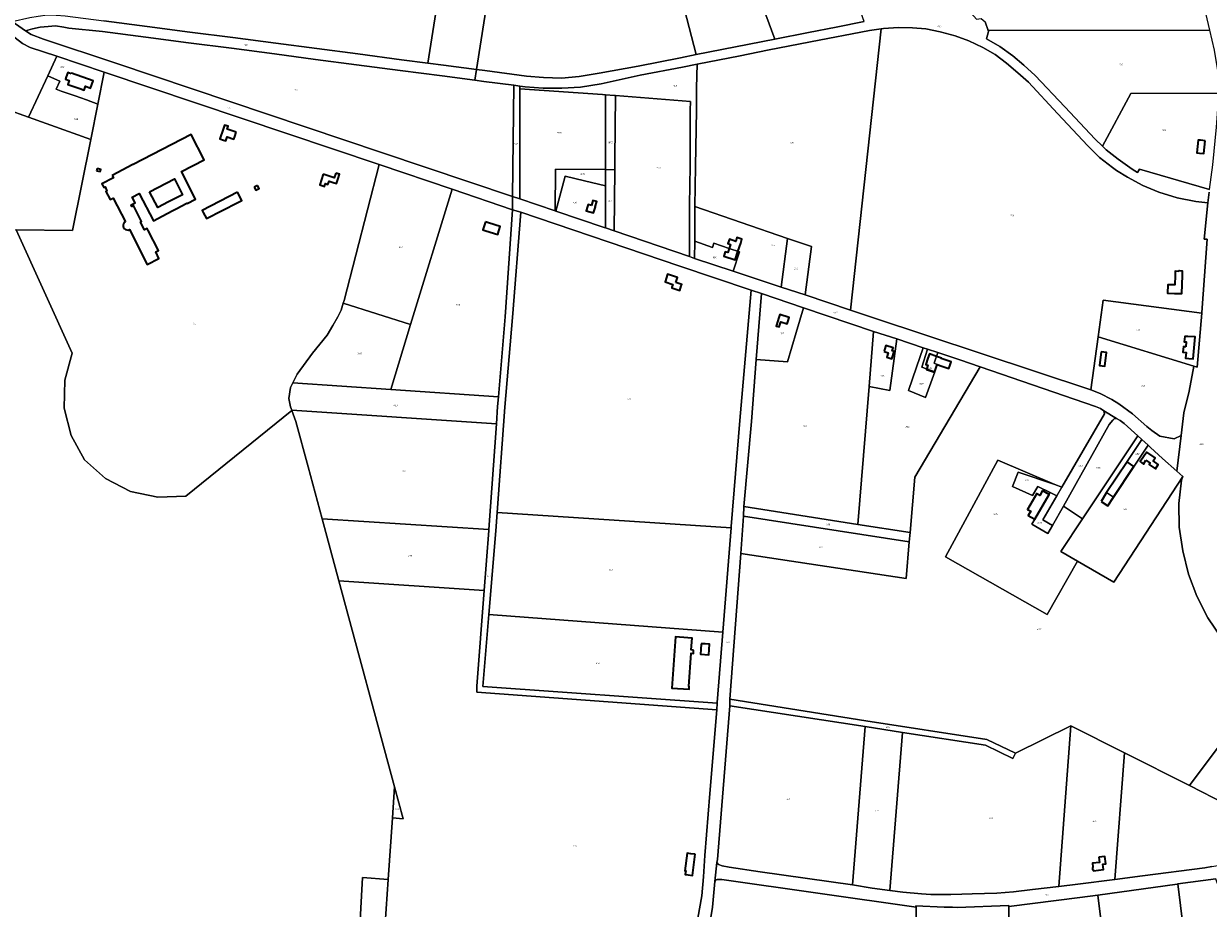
# Model space of a CAD drawing. Extents: x 177930 to 190767, y 381068 to 392034.
# Tile 139 of 256: x 181128 to 182458, y 386591 to 387583. Entities that reach past the tile are written whole.
import ezdxf
from ezdxf.enums import TextEntityAlignment as Align

# ---------------------------------------------------------------- set-up
doc = ezdxf.new("R2010")
doc.units = 0
for name, color, linetype, lineweight in [('B-XX-KG-GRENS_PERCEEL-GV', 150, 'Continuous', 25), ('B-XX-KG-GRENS_PERCEEL-S', 150, 'Continuous', 25), ('B-XX-OG-BEBOUWING-G', 7, 'Continuous', 35)]:
    doc.layers.add(name, color=color, linetype=linetype, lineweight=lineweight)
doc.styles.add('NLCS-ISO', font='NLCS-ISO.ttf', dxfattribs={"height": 1.8})

# ---------------------------------------------------------------- blocks, each defined once
blk = doc.blocks.new('SKG-PERCEELNUMMER-SO')
at = {"layer": 'DefPoints'}
blk.add_point((0, 0), dxfattribs=at)
at = {"style": 'NLCS-ISO', "oblique": 10, "flags": 1}
blk.add_attdef('GEMEENTECODE', text='', height=1.8, dxfattribs=at).set_placement((-0.5, 2.6), align=Align.MIDDLE_RIGHT)
at = {"style": 'NLCS-ISO', "oblique": 10}
blk.add_attdef('PERCEELNUMMER', text='', height=1.8, dxfattribs=at).set_placement((0, 0), align=Align.MIDDLE_CENTER)
at = {"style": 'NLCS-ISO', "oblique": 10, "flags": 1}
blk.add_attdef('SECTIE', text='', height=1.8, dxfattribs=at).set_placement((0.5, 2.5), align=Align.MIDDLE_LEFT)

msp = doc.modelspace()

# ---------------------------------------------------------------- linework, layer by layer
at = {"layer": 'B-XX-KG-GRENS_PERCEEL-GV'}
for points in [[(181114.926, 387585.698), (181134.833, 387590.272), (181143.917, 387591.933), (181154.272, 387593.276), (181164.207, 387592.925), (181174.446, 387592.093), (181217.887, 387586.48), (181266.42, 387580.164), (181314.385, 387573.901), (181362.465, 387567.664), (181410.719, 387561.374), (181456.768, 387555.341), (181502.973, 387549.348), (181551.876, 387542.852), (181581.434, 387539.024), (181612.86, 387738.525), (181406.656, 387772.358), (181383.738, 387772.059), (181311.765, 387766.087), (181289.74, 387764.31), (181291.752, 387732.348), (181236.202, 387704.735), (181164.315, 387655.22), (181073.083, 387625.982)], [(181114.926, 387585.698), (181129.735, 387575.281), (181137.752, 387577.429), (181146.386, 387579.479), (181155.176, 387580.285), (181163.711, 387580.788), (181172.924, 387579.586), (181178.518, 387578.409), (181216.37, 387574.503), (181264.963, 387568.153), (181312.955, 387561.912), (181360.971, 387555.698), (181409.241, 387549.35), (181455.393, 387543.309), (181501.565, 387537.275), (181550.523, 387530.857), (181597.593, 387524.747), (181634.105, 387519.937), (181635.984, 387531.864), (181598.926, 387536.759), (181581.434, 387539.024), (181551.876, 387542.852), (181502.973, 387549.348), (181456.768, 387555.341), (181410.719, 387561.374), (181362.465, 387567.664), (181314.385, 387573.901), (181266.42, 387580.164), (181217.887, 387586.48)], [(182071.221, 387585.661), (182039.911, 387579.469), (182008.818, 387573.345), (181970.893, 387565.905), (181882.897, 387548.651), (181865.122, 387545.164), (181817.621, 387535.804), (181773.751, 387527.718), (181751.406, 387524.032), (181731.512, 387522.402), (181711.492, 387522.837), (181692.192, 387524.602), (181645.53, 387530.654), (181635.984, 387531.864), (181634.105, 387519.937), (181644.295, 387518.594), (181678.001, 387514.225), (181684.724, 387513.349), (181690.701, 387512.574), (181710.936, 387510.888), (181731.822, 387510.83), (181752.807, 387512.13), (181776.054, 387516.006), (181819.746, 387525.412), (181867.21, 387534.736), (181883.808, 387537.932), (181932.104, 387547.23), (181962.65, 387553.486), (182010.949, 387562.975), (182077.446, 387575.886), (182090.452, 387577.716), (182092.931, 387578.065), (182109.723, 387579.094), (182125.399, 387578.837), (182140.475, 387577.462), (182156.497, 387574.288), (182173.43, 387569.779), (182188.855, 387564.249), (182204.577, 387556.619), (182218.197, 387548.732), (182231.205, 387538.916), (182243.9, 387528.281), (182255.713, 387517.734), (182288.429, 387482.497), (182322.572, 387446.131), (182335.6, 387433.209), (182350.065, 387421.839), (182354.591, 387418.562), (182366.737, 387411.131), (182384.152, 387401.664), (182402.237, 387394.188), (182422.806, 387387.814), (182443.658, 387383.71), (182457.179, 387382.248), (182458.455, 387394.479)], [(182458.851, 387397.355), (182380.304, 387420.105), (182378.131, 387416.302), (182372.241, 387420.182), (182356.34, 387431.358), (182342.964, 387441.665), (182338.72, 387445.89), (182330.797, 387453.778), (182296.586, 387490.216), (182263.287, 387525.109), (182250.413, 387536.951), (182238.113, 387547.299), (182223.786, 387557.753), (182208.58, 387566.367), (182210.906, 387574.649), (182210.576, 387575.613), (182207.23, 387585.401)], [(182458.455, 387394.479), (182457.179, 387382.248), (182452.956, 387341.759), (182456.491, 387341.434), (182450.267, 387259.317), (182450.214, 387258.697), (182445.06, 387198.12), (182441.389, 387199.245), (182436.161, 387171.012), (182430.075, 387146.58), (182427.085, 387121.398), (182422.321, 387081.284), (182429.104, 387075.253), (182427.433, 387071.222), (182424.564, 387045.218), (182424.829, 387018.374), (182428.855, 386991.795), (182435.568, 386965.799), (182444.619, 386941.218), (182457.098, 386916.797), (182472.13, 386894.574)], [(181505.129, 386570.432), (181507.984, 386625.289), (181536.97, 386623.019), (181541.728, 386692.484), (181544.108, 386727.244), (181481.602, 386958.376), (181462.791, 387027.935), (181447.012, 387086.28), (181433.368, 387136.968), (181428.938, 387149.447), (181309.696, 387053.312), (181278.291, 387052.018), (181247.615, 387058.619), (181219.627, 387072.998), (181196.09, 387093.895), (181180.982, 387121.426), (181173.366, 387151.927), (181173.862, 387183.251), (181182.201, 387213.717), (181119.243, 387351.886)], [(181891.729, 386534.138), (181901.089, 386592.108), (181903.653, 386621.009), (181905.996, 386642.264), (181906.499, 386645.75), (181920.587, 386818.034), (181920.608, 386825.384), (181932.866, 386989.057), (181936.005, 387030.974), (181936.337, 387041.516), (181944.678, 387137.101), (181950.215, 387206.618), (181956.101, 387280.503), (181944.303, 387284.504), (181931.87, 387138.116), (181922.004, 387019.255), (181921.87, 387017.555), (181912.677, 386900.873), (181906.354, 386821.662), (181906.332, 386821.156), (181905.865, 386813.722), (181898.163, 386719.545), (181892.62, 386650.035), (181890.781, 386626.112), (181889.112, 386604.753), (181867.534, 386483.657)], [(182472.13, 386894.574), (182457.098, 386916.797), (182444.619, 386941.218), (182435.568, 386965.799), (182428.855, 386991.795), (182424.829, 387018.374), (182424.564, 387045.218), (182427.433, 387071.222), (182429.104, 387075.253), (182351.656, 386956.844), (182310.895, 386980.492), (182276.647, 386920.599), (182162.687, 386985.238), (182221.391, 387093.824), (182285.25, 387066.35), (182285.184, 387066.234), (182293.285, 387063.435), (182341.098, 387145.665), (182340.362, 387148.841), (182336.661, 387151.595), (182331.103, 387153.886), (182201.538, 387198.343), (182128.281, 387074.77), (182122.835, 387012.442), (182121.922, 387001.987), (182118.334, 386960.936), (181932.866, 386989.057), (181920.608, 386825.384), (182073.111, 386801.238), (182208.978, 386780.358), (182241.065, 386765.043), (182303.362, 386795.596), (182363.456, 386765.336), (182436.453, 386728.581), (182500.759, 386814.771)], [(182461.622, 386637.758), (182453.628, 386636.444), (182383.921, 386627.216), (182352.599, 386623.241), (182311.326, 386618.127), (182289.65, 386615.312), (182260.384, 386611.879), (182238.972, 386609.521), (182220.323, 386608.016), (182192.592, 386607.024), (182180.81, 386606.591), (182168.468, 386606.439), (182146.107, 386606.423), (182135.564, 386606.953), (182114.689, 386609.041), (182100.204, 386610.979), (182080.292, 386613.642), (182058.155, 386617.04), (181954.437, 386631.681), (181919.612, 386637.107), (181911.724, 386638.437), (181907.926, 386640.041), (181905.996, 386642.264), (181903.653, 386621.009), (181904.82, 386622.676), (181906.279, 386623.297), (181911.566, 386623.131), (182129.513, 386592.143), (182129.492, 386593.573), (182161.169, 386592.035), (182170.294, 386592.011), (182175.769, 386591.898), (182233.525, 386594.128), (182233.533, 386593.038), (182313.247, 386602.956), (182333.567, 386605.764), (182422.729, 386618.084), (182423.462, 386618.185), (182465.988, 386624.061)]]:
    msp.add_lwpolyline(points, dxfattribs=at)
for points in [[(181927.822, 387682.711), (181970.893, 387565.905), (182008.818, 387573.345), (182039.911, 387579.469), (182071.221, 387585.661), (182010.778, 387755.335), (181911.486, 387727.014)], [(181581.434, 387539.024), (181598.926, 387536.759), (181635.984, 387531.864), (181667.135, 387729.62), (181612.86, 387738.525)], [(181859.465, 387638.549), (181776.486, 387640.23), (181781.713, 387713.12), (181740.233, 387717.627), (181667.135, 387729.62), (181635.984, 387531.864), (181645.53, 387530.654), (181692.192, 387524.602), (181711.492, 387522.837), (181731.512, 387522.402), (181751.406, 387524.032), (181773.751, 387527.718), (181817.621, 387535.804), (181865.122, 387545.164), (181882.897, 387548.651)], [(181898.109, 387676.702), (181890.046, 387675.071), (181865.431, 387713.878), (181841.603, 387707.081), (181859.465, 387638.549), (181882.897, 387548.651), (181970.893, 387565.905), (181927.822, 387682.711)], [(181164.949, 387546.917), (181218.275, 387529.056), (181526.884, 387425.374), (181608.765, 387397.602), (181676.524, 387374.62), (181676.682, 387389.595), (181530.8, 387438.364), (181231.257, 387538.977), (181149.923, 387566.023), (181136.147, 387571.327), (181129.735, 387575.281), (181114.926, 387585.698), (181099.494, 387600.315), (181073.083, 387625.982), (181068.897, 387632.6), (181054.301, 387627.549), (181055.058, 387626.821), (181058.845, 387623.179), (181091.453, 387591.818), (181099.252, 387583.695), (181101.055, 387582.101), (181113.539, 387571.062), (181126.34, 387561.177), (181135.048, 387556.75)], [(182184.901, 387600.488), (182188.538, 387598.415), (182197.591, 387588.602), (182202.692, 387589.133), (182207.23, 387585.401), (182210.576, 387575.613), (182459.464, 387575.998), (182449.035, 387620.982), (182195.748, 387620.59)], [(181678.001, 387514.225), (181644.295, 387518.594), (181634.105, 387519.937), (181597.593, 387524.747), (181550.523, 387530.857), (181501.565, 387537.275), (181455.393, 387543.309), (181409.241, 387549.35), (181360.971, 387555.698), (181312.955, 387561.912), (181264.963, 387568.153), (181216.37, 387574.503), (181178.518, 387578.409), (181172.924, 387579.586), (181163.711, 387580.788), (181155.176, 387580.285), (181146.386, 387579.479), (181137.752, 387577.429), (181129.735, 387575.281), (181136.147, 387571.327), (181149.923, 387566.023), (181231.257, 387538.977), (181530.8, 387438.364), (181676.682, 387389.595)], [(181164.949, 387546.917), (181135.048, 387556.75), (181126.34, 387561.177), (181113.539, 387571.062), (181102.172, 387568.024), (181059.644, 387557.239), (181012.407, 387545.198), (180989.648, 387539.421), (181053.224, 387510.722), (181080.883, 387498.39), (181108.095, 387487.448), (181133.394, 387478.383), (181154.833, 387524.946)], [(181985.224, 387342.531), (182012.192, 387333.323), (182004.913, 387278.972), (182055.937, 387262.018), (182090.452, 387577.716), (182077.446, 387575.886), (182010.949, 387562.975), (181962.65, 387553.486), (181932.104, 387547.23), (181883.808, 387537.932), (181883.096, 387511.263), (181883.155, 387486.264), (181881.996, 387423.286), (181881.106, 387378.117)], [(182325.758, 387172.6), (182334.153, 387232.099), (182339.425, 387273.064), (182450.214, 387258.697), (182450.267, 387259.317), (182456.491, 387341.434), (182452.956, 387341.759), (182457.179, 387382.248), (182443.658, 387383.71), (182422.806, 387387.814), (182402.237, 387394.188), (182384.152, 387401.664), (182366.737, 387411.131), (182354.591, 387418.562), (182350.065, 387421.839), (182335.6, 387433.209), (182322.572, 387446.131), (182288.429, 387482.497), (182255.713, 387517.734), (182243.9, 387528.281), (182231.205, 387538.916), (182218.197, 387548.732), (182204.577, 387556.619), (182188.855, 387564.249), (182173.43, 387569.779), (182156.497, 387574.288), (182140.475, 387577.462), (182125.399, 387578.837), (182109.723, 387579.094), (182092.931, 387578.065), (182090.452, 387577.716), (182055.937, 387262.018), (182080.619, 387253.84)], [(182469.216, 387505.531), (182468.599, 387528.451), (182464.678, 387553.507), (182459.464, 387575.998), (182210.576, 387575.613), (182210.906, 387574.649), (182208.58, 387566.367), (182223.786, 387557.753), (182238.113, 387547.299), (182250.413, 387536.951), (182263.287, 387525.109), (182296.586, 387490.216), (182330.797, 387453.778), (182338.72, 387445.89), (182370.792, 387505.195)], [(181154.833, 387524.946), (181162.354, 387521.54), (181168.357, 387518.821), (181164.25, 387509.758), (181170.078, 387507.744), (181185.635, 387502.342), (181198.333, 387497.787), (181211.062, 387493.221), (181218.275, 387529.056), (181164.949, 387546.917)], [(181133.394, 387478.383), (181108.095, 387487.448), (181080.883, 387498.39), (181053.224, 387510.722), (180989.648, 387539.421), (180964.293, 387532.985), (180892.168, 387514.553), (180933.316, 387353.136), (181119.243, 387351.886), (181182.53, 387351.46), (181203.035, 387453.341)], [(181428.938, 387149.447), (181428.773, 387149.912), (181427.469, 387153.587), (181425.407, 387162.743), (181427.512, 387175.21), (181430.018, 387180.297), (181434.898, 387190.2), (181452.042, 387213.755), (181468.662, 387233.761), (181475.007, 387244.723), (181480.399, 387254.4), (181484.092, 387261.988), (181486.463, 387269.617), (181487.408, 387272.658), (181526.884, 387425.374), (181218.275, 387529.056), (181211.062, 387493.221), (181203.035, 387453.341), (181182.53, 387351.46), (181119.243, 387351.886), (181182.201, 387213.717), (181173.862, 387183.251), (181173.366, 387151.927), (181180.982, 387121.426), (181196.09, 387093.895), (181219.627, 387072.998), (181247.615, 387058.619), (181278.291, 387052.018), (181309.696, 387053.312)], [(181684.724, 387513.349), (181684.722, 387510.373), (181777.405, 387503.954), (181781.086, 387503.662), (181791.085, 387502.87), (181792.109, 387502.789), (181876.19, 387496.137), (181876.157, 387486.36), (181875.997, 387423.368), (181875.058, 387380.184), (181875.387, 387322.028), (181881.038, 387320.089), (181881.06, 387339.222), (181881.106, 387378.117), (181881.996, 387423.286), (181883.155, 387486.264), (181883.096, 387511.263), (181883.808, 387537.932), (181867.21, 387534.736), (181819.746, 387525.412), (181776.054, 387516.006), (181752.807, 387512.13), (181731.822, 387510.83), (181710.936, 387510.888), (181690.701, 387512.574)], [(181203.035, 387453.341), (181211.062, 387493.221), (181198.333, 387497.787), (181185.635, 387502.342), (181170.078, 387507.744), (181164.25, 387509.758), (181168.357, 387518.821), (181162.354, 387521.54), (181154.833, 387524.946), (181133.394, 387478.383)], [(181684.724, 387513.349), (181678.001, 387514.225), (181676.682, 387389.595), (181684.639, 387386.903), (181684.722, 387510.373)], [(181684.722, 387510.373), (181684.639, 387386.903), (181724.496, 387373.383), (181724.9, 387420.111), (181780.952, 387419.626), (181780.957, 387423.069), (181780.971, 387431.828), (181781.086, 387503.662), (181777.405, 387503.954)], [(181792.109, 387502.789), (181791.085, 387502.87), (181781.086, 387503.662), (181780.971, 387431.828), (181780.957, 387423.069), (181780.952, 387419.626), (181791.359, 387419.537), (181791.469, 387431.737)], [(181792.109, 387502.789), (181791.469, 387431.737), (181791.359, 387419.537), (181790.74, 387350.892), (181790.842, 387350.857), (181875.387, 387322.028), (181875.058, 387380.184), (181875.997, 387423.368), (181876.157, 387486.36), (181876.19, 387496.137)], [(182338.72, 387445.89), (182342.964, 387441.665), (182356.34, 387431.358), (182372.241, 387420.182), (182378.131, 387416.302), (182380.304, 387420.105), (182458.851, 387397.355), (182462.648, 387424.933), (182466.738, 387467.233), (182469.291, 387502.727), (182469.216, 387505.531), (182370.792, 387505.195)], [(181526.884, 387425.374), (181487.408, 387272.658), (181486.463, 387269.617), (181562.22, 387245.844), (181608.765, 387397.602)], [(181724.9, 387420.111), (181724.496, 387373.383), (181725.157, 387373.159), (181735.723, 387412.196), (181757.401, 387407.075), (181780.923, 387401.551), (181780.951, 387419.069), (181780.951, 387419.175), (181780.952, 387419.626)], [(181735.723, 387412.196), (181725.157, 387373.159), (181779.302, 387354.792), (181780.847, 387354.265), (181780.877, 387373.07), (181780.886, 387378.82), (181780.923, 387401.551), (181757.401, 387407.075)], [(181780.952, 387419.626), (181780.951, 387419.175), (181780.951, 387419.069), (181780.923, 387401.551), (181780.886, 387378.82), (181780.877, 387373.07), (181780.847, 387354.265), (181790.74, 387350.892), (181791.359, 387419.537)], [(181539.844, 387172.89), (181660.769, 387164.735), (181668.241, 387254.353), (181676.524, 387374.62), (181608.765, 387397.602), (181562.22, 387245.844)], [(182422.321, 387081.284), (182427.085, 387121.398), (182419.367, 387117.726), (182403.303, 387120.431), (182394.272, 387127.089), (182388.766, 387131.534), (182372.575, 387145.604), (182357.275, 387156.884), (182349.377, 387161.604), (182336.309, 387168.303), (182325.758, 387172.6), (182080.619, 387253.84), (182055.937, 387262.018), (182004.913, 387278.972), (181977.995, 387287.92), (181924.304, 387305.734), (181881.038, 387320.089), (181875.387, 387322.028), (181790.842, 387350.857), (181790.74, 387350.892), (181780.847, 387354.265), (181779.302, 387354.792), (181725.157, 387373.159), (181724.496, 387373.383), (181684.639, 387386.903), (181676.682, 387389.595), (181676.524, 387374.62), (181685.965, 387371.763), (181863.091, 387311.611), (181944.303, 387284.504), (181956.101, 387280.503), (182003.099, 387264.683), (182081.794, 387238.193), (182108.038, 387229.736), (182137.498, 387219.844), (182142.488, 387218.169), (182154.064, 387214.283), (182178.604, 387206.043), (182201.538, 387198.343), (182331.103, 387153.886), (182336.661, 387151.595), (182340.362, 387148.841), (182354.743, 387140.335), (182358.567, 387138.325), (182363.059, 387134.65), (182378.412, 387120.875), (182383.035, 387116.673), (182390.025, 387110.32), (182392.704, 387107.885), (182406.134, 387095.679)], [(181905.865, 386813.722), (181906.332, 386821.156), (181643.383, 386839.698), (181649.987, 386920.365), (181657.676, 387014.273), (181659.224, 387035.13), (181667.986, 387153.206), (181676.635, 387253.689), (181685.965, 387371.763), (181676.524, 387374.62), (181668.241, 387254.353), (181660.769, 387164.735), (181659.861, 387153.849), (181658.478, 387134.421), (181650.042, 387015.891), (181649.97, 387014.883), (181644.737, 386947.332), (181636.437, 386840.183), (181636.439, 386833.215)], [(181659.224, 387035.13), (181921.87, 387017.555), (181922.004, 387019.255), (181931.87, 387138.116), (181944.303, 387284.504), (181863.091, 387311.611), (181685.965, 387371.763), (181676.635, 387253.689), (181667.986, 387153.206)], [(181985.224, 387342.531), (181881.106, 387378.117), (181881.06, 387339.222), (181901.089, 387332.372), (181902.735, 387336.955), (181919.699, 387331.243), (181931.492, 387327.259), (181924.304, 387305.734), (181977.995, 387287.92)], [(182004.913, 387278.972), (182012.192, 387333.323), (181985.224, 387342.531), (181977.995, 387287.92)], [(181881.038, 387320.089), (181924.304, 387305.734), (181931.492, 387327.259), (181919.699, 387331.243), (181902.735, 387336.955), (181901.089, 387332.372), (181881.06, 387339.222)], [(181956.101, 387280.503), (181950.215, 387206.618), (181985.253, 387203.977), (181994.99, 387236.917), (182003.099, 387264.683)], [(181539.844, 387172.89), (181562.22, 387245.844), (181486.463, 387269.617), (181484.092, 387261.988), (181480.399, 387254.4), (181475.007, 387244.723), (181468.662, 387233.761), (181452.042, 387213.755), (181434.898, 387190.2), (181430.018, 387180.297)], [(182081.794, 387238.193), (182003.099, 387264.683), (181994.99, 387236.917), (181985.253, 387203.977), (181950.215, 387206.618), (181944.678, 387137.101), (181936.337, 387041.516), (182064.07, 387021.603), (182076.81, 387176.293)], [(182441.389, 387199.245), (182445.06, 387198.12), (182450.214, 387258.697), (182339.425, 387273.064), (182334.153, 387232.099)], [(182081.794, 387238.193), (182076.81, 387176.293), (182100.089, 387171.738), (182108.038, 387229.736)], [(182154.064, 387214.283), (182149.877, 387202.3), (182153.325, 387201.12), (182150.471, 387192.901), (182140.019, 387163.903), (182121.005, 387171.864), (182130.011, 387198.072), (182137.498, 387219.844), (182108.038, 387229.736), (182100.089, 387171.738), (182076.81, 387176.293), (182064.07, 387021.603), (182122.835, 387012.442), (182128.281, 387074.77), (182201.538, 387198.343), (182178.604, 387206.043)], [(182403.303, 387120.431), (182419.367, 387117.726), (182427.085, 387121.398), (182430.075, 387146.58), (182436.161, 387171.012), (182441.389, 387199.245), (182334.153, 387232.099), (182325.758, 387172.6), (182336.309, 387168.303), (182349.377, 387161.604), (182357.275, 387156.884), (182372.575, 387145.604), (182388.766, 387131.534), (182394.272, 387127.089)], [(182137.498, 387219.844), (182130.011, 387198.072), (182121.005, 387171.864), (182140.019, 387163.903), (182150.471, 387192.901), (182136.224, 387197.868), (182142.488, 387218.169)], [(182154.064, 387214.283), (182142.488, 387218.169), (182136.224, 387197.868), (182150.471, 387192.901), (182153.325, 387201.12), (182149.877, 387202.3)], [(181660.769, 387164.735), (181539.844, 387172.89), (181430.018, 387180.297), (181427.512, 387175.21), (181425.407, 387162.743), (181427.469, 387153.587), (181428.773, 387149.912), (181658.478, 387134.421), (181659.861, 387153.849)], [(181428.938, 387149.447), (181433.368, 387136.968), (181447.012, 387086.28), (181462.791, 387027.935), (181650.042, 387015.891), (181658.478, 387134.421), (181428.773, 387149.912)], [(182282.722, 387020.465), (182294.924, 387042.123), (182346.513, 387133.696), (182350.33, 387138.545), (182352.457, 387140.492), (182354.743, 387140.335), (182340.362, 387148.841), (182341.098, 387145.665), (182293.285, 387063.435), (182287.532, 387053.541), (182271.854, 387026.577)], [(182294.924, 387042.123), (182316.495, 387027.775), (182378.412, 387120.875), (182363.059, 387134.65), (182358.567, 387138.325), (182354.743, 387140.335), (182352.457, 387140.492), (182350.33, 387138.545), (182346.513, 387133.696)], [(182316.495, 387027.775), (182292.244, 386991.312), (182310.895, 386980.492), (182351.656, 386956.844), (182429.104, 387075.253), (182422.321, 387081.284), (182406.134, 387095.679), (182392.704, 387107.885), (182390.025, 387110.32), (182351.154, 387052.165), (182343.524, 387057.209), (182383.035, 387116.673), (182378.412, 387120.875)], [(182383.035, 387116.673), (182343.524, 387057.209), (182351.154, 387052.165), (182390.025, 387110.32)], [(182285.184, 387066.234), (182285.25, 387066.35), (182221.391, 387093.824), (182162.687, 386985.238), (182276.647, 386920.599), (182310.895, 386980.492), (182292.244, 386991.312), (182316.495, 387027.775), (182294.924, 387042.123), (182282.722, 387020.465), (182277.661, 387011.482), (182259.707, 387021.691), (182262.937, 387027.33), (182280.019, 387057.202), (182266.093, 387063.988), (182260.399, 387053.902), (182237.639, 387064.131), (182244.277, 387080.371)], [(182287.532, 387053.541), (182293.285, 387063.435), (182285.184, 387066.234), (182244.277, 387080.371), (182237.639, 387064.131), (182260.399, 387053.902), (182266.093, 387063.988), (182280.019, 387057.202)], [(182280.019, 387057.202), (182262.937, 387027.33), (182259.707, 387021.691), (182277.661, 387011.482), (182282.722, 387020.465), (182271.854, 387026.577), (182287.532, 387053.541)], [(182121.922, 387001.987), (182122.835, 387012.442), (182064.07, 387021.603), (181936.337, 387041.516), (181936.005, 387030.974)], [(181481.602, 386958.376), (181644.737, 386947.332), (181649.97, 387014.883), (181650.042, 387015.891), (181462.791, 387027.935)], [(181657.676, 387014.273), (181649.987, 386920.365), (181912.677, 386900.873), (181921.87, 387017.555), (181659.224, 387035.13)], [(182118.334, 386960.936), (182121.922, 387001.987), (181936.005, 387030.974), (181932.866, 386989.057)], [(181527.962, 386491.518), (181526.745, 386473.752), (181564.077, 386469.399), (181607.678, 386464.138), (181660.891, 386459.766), (181714.293, 386456.98), (181761.683, 386452.414), (181859.895, 386440.79), (181863.643, 386461.822), (181867.534, 386483.657), (181889.112, 386604.753), (181890.781, 386626.112), (181892.62, 386650.035), (181898.163, 386719.545), (181905.865, 386813.722), (181636.439, 386833.215), (181636.437, 386840.183), (181644.737, 386947.332), (181481.602, 386958.376), (181544.108, 386727.244), (181553.805, 386691.388), (181541.728, 386692.484), (181536.97, 386623.019)], [(181912.677, 386900.873), (181649.987, 386920.365), (181643.383, 386839.698), (181906.332, 386821.156), (181906.354, 386821.662)], [(182072.481, 386794.697), (182114.494, 386788.186), (182207.698, 386773.741), (182238.101, 386758.794), (182241.065, 386765.043), (182208.978, 386780.358), (182073.111, 386801.238), (181920.608, 386825.384), (181920.587, 386818.034)], [(181920.587, 386818.034), (181906.499, 386645.75), (181905.996, 386642.264), (181907.926, 386640.041), (181911.724, 386638.437), (181919.612, 386637.107), (181954.437, 386631.681), (182058.155, 386617.04), (182072.481, 386794.697)], [(182500.759, 386814.771), (182436.453, 386728.581), (182477.465, 386707.872), (182531.222, 386800.229)], [(182436.453, 386728.581), (182363.456, 386765.336), (182352.599, 386623.241), (182383.921, 386627.216), (182453.628, 386636.444), (182461.622, 386637.758), (182468.215, 386638.996), (182474.473, 386640.493), (182478.622, 386642.177), (182484.077, 386646.821), (182491.422, 386654.056), (182503.191, 386668.77), (182511.834, 386680.773), (182517.233, 386689.587), (182522.869, 386700.315), (182566.84, 386783.225), (182531.222, 386800.229), (182477.465, 386707.872)], [(182072.481, 386794.697), (182058.155, 386617.04), (182080.292, 386613.642), (182100.204, 386610.979), (182114.494, 386788.186)], [(182114.494, 386788.186), (182100.204, 386610.979), (182114.689, 386609.041), (182135.564, 386606.953), (182146.107, 386606.423), (182168.468, 386606.439), (182180.81, 386606.591), (182192.592, 386607.024), (182220.323, 386608.016), (182238.972, 386609.521), (182260.384, 386611.879), (182289.65, 386615.312), (182303.362, 386795.596), (182241.065, 386765.043), (182238.101, 386758.794), (182207.698, 386773.741)], [(182303.362, 386795.596), (182289.65, 386615.312), (182311.326, 386618.127), (182352.599, 386623.241), (182363.456, 386765.336)], [(181541.728, 386692.484), (181553.805, 386691.388), (181544.108, 386727.244)], [(181507.984, 386625.289), (181505.129, 386570.432), (181491.335, 386571.322), (181485.92, 386566.907), (181484.517, 386554.032), (181469.652, 386554.948), (181469.752, 386525.508), (181470.571, 386506.539), (181470.548, 386497.005), (181527.962, 386491.518), (181536.97, 386623.019)], [(181882.495, 386481.705), (181880.754, 386471.822), (181947.63, 386459.589), (181945.233, 386427.147), (181961.415, 386424.656), (181997.237, 386421.846), (182037.334, 386420.378), (182067.302, 386420.13), (182074.551, 386420.46), (182104.625, 386422.781), (182131.94, 386425.32), (182129.513, 386592.143), (181911.566, 386623.131), (181906.279, 386623.297), (181904.82, 386622.676), (181903.653, 386621.009), (181901.089, 386592.108), (181891.729, 386534.138)], [(182435.693, 386517.996), (182454.867, 386527.911), (182480.367, 386542.402), (182491.855, 386549.721), (182465.988, 386624.061), (182423.462, 386618.185)], [(182402.178, 386502.299), (182428.882, 386514.475), (182435.693, 386517.996), (182423.462, 386618.185), (182422.729, 386618.084), (182333.567, 386605.764), (182348.898, 386481.096), (182374.933, 386491.284)], [(182234.667, 386443.429), (182235.454, 386443.607), (182255.87, 386449.717), (182291.415, 386462.154), (182319.531, 386470.89), (182347.727, 386480.638), (182348.898, 386481.096), (182333.567, 386605.764), (182313.247, 386602.956), (182233.533, 386593.038)], [(182234.667, 386443.429), (182233.533, 386593.038), (182233.525, 386594.128), (182175.769, 386591.898), (182170.294, 386592.011), (182161.169, 386592.035), (182129.492, 386593.573), (182129.513, 386592.143), (182131.94, 386425.32), (182133.549, 386425.47), (182160.164, 386429.106), (182163.173, 386429.702), (182162.432, 386477.278), (182203.882, 386476.855), (182204.174, 386436.56), (182204.484, 386436.604)]]:
    msp.add_lwpolyline(points, close=True, dxfattribs=at)
at = {"layer": 'B-XX-OG-BEBOUWING-G'}
for points in [[(181181.296, 387527.033), (181177.205, 387528.453), (181175.579, 387523.768), (181174.61, 387520.98), (181178.714, 387519.559), (181177.204, 387515.203), (181190.923, 387510.446), (181195.647, 387508.808), (181197.161, 387513.173), (181202.971, 387511.157), (181205.786, 387519.271), (181181.526, 387527.693)], [(181366.443, 387461.503), (181356.423, 387464.942), (181357.551, 387468.228), (181353.355, 387469.668), (181351.724, 387464.916), (181347.992, 387454.028), (181352.248, 387452.57), (181354.659, 387451.744), (181356.26, 387456.407), (181363.81, 387453.821), (181364.832, 387456.813)], [(182454.028, 387452.099), (182449.041, 387452.551), (182446.062, 387452.818), (182444.753, 387438.411), (182447.752, 387438.135), (182452.725, 387437.685)], [(181269.171, 387394.652), (181297.036, 387409.104), (181306.175, 387391.481), (181294.004, 387385.192), (181290.433, 387383.347), (181278.261, 387377.058)], [(181367.957, 387394.179), (181328.301, 387373.644), (181329.324, 387371.667), (181332.958, 387364.644), (181368.195, 387382.797), (181372.64, 387385.087)], [(181765.132, 387379.332), (181761.315, 387380.484), (181760.662, 387378.28), (181759.241, 387373.499), (181767.632, 387371.002), (181769.053, 387375.78), (181769.702, 387377.975), (181769.53, 387378.027), (181771.256, 387383.748), (181766.864, 387385.073)], [(181646.127, 387361.017), (181643.267, 387352.156), (181646.598, 387351.081), (181659.974, 387346.779), (181661.277, 387350.841), (181662.822, 387355.628), (181649.458, 387359.942)], [(181859.845, 387292.818), (181861.814, 387298.676), (181850.634, 387302.434), (181847.758, 387293.895), (181856.621, 387290.916), (181855.571, 387287.792), (181855.35, 387287.134), (181864.305, 387284.148), (181865.982, 387289.133), (181866.47, 387290.583)], [(182424.617, 387305.497), (182420.545, 387305.692), (182420.403, 387300.976), (182420.079, 387290.271), (182412.195, 387290.505), (182411.912, 387280.969), (182419.791, 387280.735), (182427.916, 387280.494), (182428.518, 387300.744), (182428.671, 387305.879), (182425.235, 387305.981), (182424.664, 387305.996)], [(181975.15, 387252.52), (181974.314, 387250.058), (181974.421, 387250.025), (181972.609, 387244.179), (181975.919, 387243.105), (181977.776, 387248.807), (181984.799, 387246.519), (181985.645, 387248.999), (181987.236, 387253.715), (181976.751, 387257.257)], [(182093.611, 387215.478), (182098.32, 387213.987), (182096.811, 387209.221), (182099.956, 387208.225), (182102.418, 387207.442), (182104.975, 387215.483), (182102.613, 387216.234), (182103.721, 387219.722), (182095.754, 387222.248), (182094.238, 387217.471)], [(182432.365, 387220.794), (182430.11, 387220.99), (182429.603, 387221.034), (182429.074, 387214.855), (182432.74, 387214.542), (182432.183, 387208.036), (182435.701, 387207.743), (182440.689, 387207.317), (182442.783, 387231.855), (182434.462, 387232.566), (182434.436, 387232.266), (182431.099, 387232.552), (182430.58, 387226.49), (182432.842, 387226.294)], [(182337.436, 387215.268), (182335.58, 387199.71), (182341.305, 387199.028), (182343.161, 387214.586)], [(182387.587, 387093.671), (182392.406, 387090.382), (182391.343, 387088.822), (182398.348, 387084.047), (182401.523, 387088.705), (182395.607, 387092.739), (182398.023, 387096.284), (182388.503, 387102.775), (182385.679, 387098.633), (182383.98, 387096.134), (182381.202, 387092.025), (182384.875, 387089.344)], [(182337.496, 387047.228), (182344.909, 387042.304), (182351.154, 387052.165), (182374.127, 387086.535), (182366.41, 387091.653), (182343.524, 387057.209)], [(182271.582, 387059.524), (182268.496, 387054.154), (182265.876, 387055.659), (182264.971, 387056.306), (182254.712, 387038.22), (182258.267, 387036.352), (182255.515, 387031.563), (182258.594, 387029.815), (182262.937, 387027.33), (182278.938, 387055.311), (182274.614, 387057.785)], [(181879.889, 386880.62), (181877.257, 386880.809), (181878.208, 386894.086), (181873.223, 386894.443), (181859.71, 386895.359), (181855.945, 386842.97), (181855.588, 386838), (181874.727, 386836.63), (181874.944, 386839.667), (181874.314, 386839.712), (181876.992, 386877.101), (181879.623, 386876.913)], [(181888.334, 386887.78), (181887.813, 386881.12), (181887.439, 386876.116), (181896.902, 386875.414), (181897.769, 386887.094), (181892.771, 386887.465)], [(181881.672, 386651.462), (181876.733, 386652.101), (181872.545, 386652.642), (181869.937, 386633.104), (181870.949, 386632.969), (181870.398, 386628.841), (181873.633, 386628.416), (181878.606, 386627.772)], [(182334.843, 386648.228), (182335.636, 386642.451), (182327.533, 386641.345), (182328.1, 386637.194), (182327.501, 386636.405), (182327.754, 386634.552), (182328.536, 386633.993), (182328.696, 386632.824), (182340.1, 386634.381), (182339.301, 386640.335), (182342.569, 386640.765), (182341.421, 386649.131)]]:
    msp.add_lwpolyline(points, close=True, dxfattribs=at)
for points in [[(181241.991, 387361.139), (181240.796, 387360.199), (181239.941, 387358.943), (181239.504, 387357.488), (181239.526, 387355.968), (181240.006, 387354.526), (181240.898, 387353.296), (181242.12, 387352.392), (181243.558, 387351.898), (181245.077, 387351.862), (181246.537, 387352.285), (181266.53, 387313.338), (181279.619, 387320.09), (181275.993, 387327.221), (181279.15, 387328.824), (181267.694, 387351.39), (181266.558, 387353.628), (181263.389, 387352.019), (181258.968, 387360.699), (181260.158, 387361.298), (181254.728, 387371.873), (181250.999, 387379.211), (181249.189, 387378.291), (181248.319, 387380.003), (181252.814, 387382.26), (181249.504, 387388.766), (181257.573, 387392.932), (181273.733, 387362.338), (181283.337, 387367.3), (181283.245, 387367.477), (181295.39, 387373.752), (181298.961, 387375.598), (181311.133, 387381.886), (181311.225, 387381.709), (181320.811, 387386.661), (181304.989, 387417.41), (181330.501, 387430.554), (181315.822, 387458.977), (181250.665, 387425.304), (181250.509, 387425.223), (181227.065, 387413.108)], [(181209.741, 387418.319), (181213.728, 387417.451), (181214.26, 387419.924), (181210.271, 387420.783)], [(181210.271, 387420.783), (181209.741, 387418.319)], [(181227.065, 387413.108), (181228.492, 387410.345), (181215.624, 387403.687), (181217.028, 387400.961)], [(181464.06, 387414.359), (181460.12, 387402.477), (181464.861, 387400.905), (181465.363, 387400.735), (181466.436, 387403.956), (181469.393, 387402.972), (181470.635, 387406.704), (181475.283, 387405.157), (181478.911, 387403.949), (181479.754, 387406.481), (181480.803, 387409.623), (181482.378, 387414.373), (181478.21, 387415.755)], [(181478.21, 387415.755), (181476.392, 387410.269), (181464.06, 387414.359)], [(181217.028, 387400.961), (181217.807, 387399.449), (181219.118, 387400.134), (181221.352, 387395.75), (181220.088, 387395.071), (181224.811, 387385.921), (181228.423, 387387.601), (181241.991, 387361.139)], [(181386.689, 387400.119), (181388.448, 387396.565), (181392.16, 387398.402), (181390.401, 387401.956)], [(181390.401, 387401.956), (181386.689, 387400.119)], [(181929.573, 387327.907), (181932.725, 387337.264), (181934.128, 387341.428), (181928.539, 387343.311), (181927.142, 387339.164), (181920, 387341.594), (181918.35, 387336.69), (181921.206, 387335.727), (181919.696, 387331.244)], [(181919.696, 387331.244), (181918.127, 387326.585), (181915.276, 387327.545), (181913.64, 387322.693), (181926.372, 387318.404), (181929.573, 387327.907)], [(182152.551, 387209.952), (182144.474, 387212.774), (182142.825, 387208.054), (182140.366, 387200.943), (182142.69, 387200.136), (182141.166, 387195.528), (182150.374, 387192.527), (182151.704, 387196.442)], [(182158.503, 387199.206), (182166.373, 387196.473), (182167.353, 387199.304), (182168.996, 387204.027), (182157.921, 387207.881), (182157.976, 387208.056), (182152.551, 387209.952)], [(182151.704, 387196.442), (182153.217, 387200.808), (182153.325, 387201.12)], [(182153.325, 387201.12), (182158.503, 387199.206)]]:
    msp.add_lwpolyline(points, dxfattribs=at)

# ---------------------------------------------------------------- block references
at = {"layer": 'B-XX-KG-GRENS_PERCEEL-S'}
for p, values in [((182155.612, 387580.056), {'PERCEELNUMMER': '509'}), ((181377.094, 387559.614), {'PERCEELNUMMER': '126'}), ((181171.092, 387534.568), {'PERCEELNUMMER': '875'}), ((182359.639, 387537.523), {'PERCEELNUMMER': '519'}), ((181859.095, 387513.478), {'PERCEELNUMMER': '505'}), ((181433.602, 387508.925), {'PERCEELNUMMER': '127'}), ((181358.153, 387488.733), {'PERCEELNUMMER': '575'}), ((181186.206, 387476.26), {'PERCEELNUMMER': '1020'}), ((181728.8, 387460.806), {'PERCEELNUMMER': '1079'}), ((182408.083, 387463.826), {'PERCEELNUMMER': '520'}), ((181680.44, 387448.388), {'PERCEELNUMMER': '508'}), ((181786.209, 387450.056), {'PERCEELNUMMER': '1075'}), ((181990.363, 387449.79), {'PERCEELNUMMER': '501'}), ((181840.645, 387421.466), {'PERCEELNUMMER': '1077'}), ((181754.874, 387414.604), {'PERCEELNUMMER': '1078'}), ((181746.376, 387382.837), {'PERCEELNUMMER': '930'}), ((181786.209, 387384.413), {'PERCEELNUMMER': '1076'}), ((182237.404, 387368.035), {'PERCEELNUMMER': '500'}), ((181550.89, 387332.749), {'PERCEELNUMMER': '451'}), ((181968.399, 387334.695), {'PERCEELNUMMER': '503'}), ((181903.536, 387320.983), {'PERCEELNUMMER': '504'}), ((181994.571, 387308.765), {'PERCEELNUMMER': '502'}), ((181615.052, 387267.964), {'PERCEELNUMMER': '1070'}), ((182039.018, 387259.468), {'PERCEELNUMMER': '837'}), ((181319.621, 387247.077), {'PERCEELNUMMER': '665'}), ((181979.228, 387235.662), {'PERCEELNUMMER': '723'}), ((182378.832, 387239.488), {'PERCEELNUMMER': '499'}), ((181504.613, 387213.242), {'PERCEELNUMMER': '1069'}), ((182144.926, 387196.969), {'PERCEELNUMMER': '736'}), ((182091.869, 387188.471), {'PERCEELNUMMER': '486'}), ((182135.441, 387179.326), {'PERCEELNUMMER': '859'}), ((182384.067, 387176.969), {'PERCEELNUMMER': '498'}), ((181545.04, 387155.07), {'PERCEELNUMMER': '453'}), ((181806.857, 387161.959), {'PERCEELNUMMER': '460'}), ((182004.733, 387132.261), {'PERCEELNUMMER': '724'}), ((182119.864, 387131.015), {'PERCEELNUMMER': '860'}), ((182449.87, 387111.604), {'PERCEELNUMMER': '838'}), ((182377.85, 387100.864), {'PERCEELNUMMER': '482'}), ((181554.379, 387081.179), {'PERCEELNUMMER': '454'}), ((182313.981, 387087.404), {'PERCEELNUMMER': '483'}), ((182334.369, 387085.196), {'PERCEELNUMMER': '1026'}), ((182254.03, 387071.103), {'PERCEELNUMMER': '484'}), ((182364.054, 387038.543), {'PERCEELNUMMER': '481'}), ((182030.699, 387021.452), {'PERCEELNUMMER': '488'}), ((182218.529, 387033.122), {'PERCEELNUMMER': '1025'}), ((182267.903, 387023.315), {'PERCEELNUMMER': '1028'}), ((182022.591, 386996.236), {'PERCEELNUMMER': '487'}), ((181561.256, 386986.296), {'PERCEELNUMMER': '455'}), ((181787.254, 386970.763), {'PERCEELNUMMER': '459'}), ((181649.929, 386964.024), {'PERCEELNUMMER': '457'}), ((182267.412, 386903.907), {'PERCEELNUMMER': '1027'}), ((181918.398, 386889.312), {'PERCEELNUMMER': '833'}), ((181772.269, 386866.066), {'PERCEELNUMMER': '458'}), ((182097.617, 386794.122), {'PERCEELNUMMER': '474'}), ((181546.796, 386702.137), {'PERCEELNUMMER': '666'}), ((181986.156, 386713.407), {'PERCEELNUMMER': '471'}), ((182085.506, 386700.409), {'PERCEELNUMMER': '472'}), ((182213.695, 386692.091), {'PERCEELNUMMER': '473'}), ((182329.877, 386688.776), {'PERCEELNUMMER': '475'}), ((181746.835, 386660.762), {'PERCEELNUMMER': '832'}), ((182276.439, 386606.136), {'PERCEELNUMMER': '836'})]:
    msp.add_blockref('SKG-PERCEELNUMMER-SO', p, dxfattribs=at).add_auto_attribs(values)

doc.saveas('drawing.dxf')
